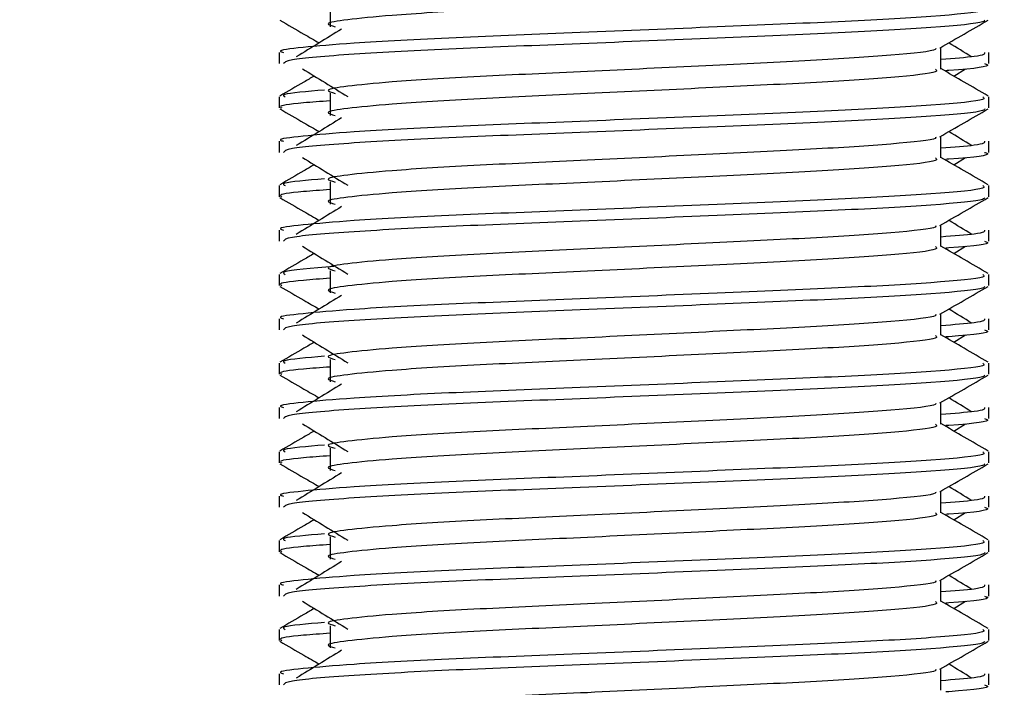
# Model space of a CAD drawing. Header units: millimetres. Extents: x 0 to 420, y 0 to 297.
# Tile 92 of 115: x 323.945 to 325.052, y 201.577 to 202.328. Entities that reach past the tile are written whole.
import ezdxf

# ---------------------------------------------------------------- set-up
doc = ezdxf.new("R2010")
doc.units = ezdxf.units.MM
doc.layers.add('QUOTE', color=174, linetype='Continuous')
doc.styles.add('SLDTEXTSTYLE3', font='TXT', dxfattribs={"width": 0.75})
doc.dimstyles.new('SLDDIMSTYLE0', dxfattribs={"dimtxt": 3, "dimasz": 3, "dimexe": 0, "dimexo": 0.0625, "dimgap": 0.75, "dimtad": 1, "dimlfac": 20.047434, "dimrnd": 1e-09, "dimzin": 12, "dimdsep": 46, "dimtxsty": 'SLDTEXTSTYLE3', "dimsah": 1, "dimcen": 0.09, "dimadec": 0, "dimazin": 3, "dimtfac": 1, "dimtdec": 3, "dimtofl": 0, "dimtmove": 0, "dimatfit": 3, "dimfxl": 0, "dimfrac": 2, "dimtolj": 1, "dimtzin": 12, "dimarcsym": 0})

# ---------------------------------------------------------------- blocks, each defined once
blk = doc.blocks.new('_D_2')
at = {"layer": 'QUOTE'}
for p, q in [((324.0164, 233.1115), (335.6444, 233.1115)), ((333.6444, 197.7404), (333.6444, 233.1115)), ((329.6063, 197.7404), (335.6444, 197.7404))]:
    blk.add_line(p, q, dxfattribs=at)
for points in [[(333.6444, 233.1115), (333.1444, 230.1115), (334.1444, 230.1115)], [(333.6444, 197.7404), (334.1444, 200.7404), (333.1444, 200.7404)]]:
    blk.add_solid(points, dxfattribs=at)
at = {"layer": 'QUOTE', "insert": (329.7772, 210.4384), "char_height": 3, "attachment_point": 1, "rotation": 90, "style": 'SLDTEXTSTYLE3'}
blk.add_mtext('709,1', dxfattribs=at)

msp = doc.modelspace()

# ---------------------------------------------------------------- linework, layer by layer
at = {"color": 7, "linetype": 'Continuous', "lineweight": 25}
for p, q in [((324.2936, 202.34471), (324.2936, 202.31977)), ((324.98027, 202.27211), (324.98027, 202.29643)), ((324.23616, 202.29072), (324.23616, 202.27828)), ((325.03427, 202.27828), (325.03427, 202.29072)), ((324.99466, 202.2643), (325.00801, 202.27248)), ((324.23616, 202.24082), (324.23616, 202.22838)), ((324.2936, 202.24495), (324.2936, 202.22001)), ((325.03427, 202.22838), (325.03427, 202.24082)), ((324.98027, 202.17235), (324.98027, 202.19667)), ((324.23616, 202.19095), (324.23616, 202.17852)), ((325.03427, 202.17852), (325.03427, 202.19095)), ((324.99466, 202.16454), (325.00801, 202.17271)), ((324.23616, 202.14106), (324.23616, 202.12862)), ((324.2936, 202.14518), (324.2936, 202.12024)), ((325.03427, 202.12862), (325.03427, 202.14106)), ((324.98027, 202.07258), (324.98027, 202.0969)), ((324.23616, 202.09119), (324.23616, 202.07875)), ((325.03427, 202.07875), (325.03427, 202.09119)), ((324.99466, 202.06477), (325.00801, 202.07295)), ((324.23616, 202.04129), (324.23616, 202.02885)), ((324.2936, 202.04542), (324.2936, 202.02048)), ((325.03427, 202.02885), (325.03427, 202.04129)), ((324.98027, 201.97282), (324.98027, 201.99714)), ((324.23616, 201.99143), (324.23616, 201.97899)), ((325.03427, 201.97899), (325.03427, 201.99143)), ((324.99466, 201.96501), (325.00801, 201.97319)), ((324.23616, 201.94153), (324.23616, 201.92909)), ((324.2936, 201.94566), (324.2936, 201.92071)), ((325.03427, 201.92909), (325.03427, 201.94153)), ((324.98027, 201.87306), (324.98027, 201.89738)), ((324.23616, 201.89166), (324.23616, 201.87923)), ((325.03427, 201.87923), (325.03427, 201.89166)), ((324.99466, 201.86525), (325.00801, 201.87342)), ((324.23616, 201.84177), (324.23616, 201.82933)), ((324.2936, 201.84589), (324.2936, 201.82095)), ((325.03427, 201.82933), (325.03427, 201.84177)), ((324.98027, 201.77329), (324.98027, 201.79761)), ((324.23616, 201.7919), (324.23616, 201.77946)), ((325.03427, 201.77946), (325.03427, 201.7919)), ((324.99466, 201.76548), (325.00801, 201.77366)), ((324.23616, 201.742), (324.23616, 201.72956)), ((324.2936, 201.74613), (324.2936, 201.72119)), ((325.03427, 201.72956), (325.03427, 201.742)), ((324.98027, 201.67353), (324.98027, 201.69785)), ((324.23616, 201.69214), (324.23616, 201.6797)), ((325.03427, 201.6797), (325.03427, 201.69214)), ((324.99466, 201.66572), (325.00801, 201.6739)), ((324.23616, 201.64224), (324.23616, 201.6298)), ((324.2936, 201.64637), (324.2936, 201.62142)), ((325.03427, 201.6298), (325.03427, 201.64224)), ((324.98027, 201.57377), (324.98027, 201.59809)), ((324.23616, 201.59237), (324.23616, 201.57994)), ((325.03427, 201.57994), (325.03427, 201.59237))]:
    msp.add_line(p, q, dxfattribs=at)
for points, knots in [([(324.9743, 202.3718), (324.9754, 202.37083), (324.97868, 202.36793), (324.93011, 202.36236), (324.83903, 202.35654), (324.71662, 202.35073), (324.58339, 202.34415), (324.45729, 202.33863), (324.36408, 202.33296), (324.31037, 202.32755), (324.2853, 202.32357), (324.29506, 202.32088), (324.29941, 202.31968)], [0, 0, 0, 0, 0.05913196, 0.17716337, 0.29206379, 0.4068492, 0.5248979, 0.63840949, 0.75477382, 0.84422556, 0.93064656, 1, 1, 1, 1]), ([(325.02736, 202.34058), (325.0286, 202.33963), (325.03234, 202.33674), (324.97623, 202.33118), (324.87093, 202.32536), (324.72937, 202.31955), (324.57524, 202.31297), (324.42956, 202.30745), (324.32126, 202.30179), (324.26061, 202.29637), (324.23288, 202.2931), (324.23959, 202.29117), (324.24115, 202.29072)], [0, 0, 0, 0, 0.0610772, 0.18451233, 0.30467677, 0.42472105, 0.54817425, 0.66688778, 0.78858149, 0.88212869, 0.97250981, 1, 1, 1, 1]), ([(324.23711, 202.32714), (324.24614, 202.32192), (324.26085, 202.3134), (324.27557, 202.30488), (324.28126, 202.30159)], [0, 0, 0, 0, 0.6131696, 1, 1, 1, 1]), ([(325.0295, 202.32707), (325.02919, 202.32645), (325.02792, 202.32388), (324.97636, 202.31871), (324.87091, 202.31289), (324.72934, 202.30708), (324.57539, 202.3005), (324.42902, 202.29498), (324.31384, 202.28881), (324.24442, 202.28292), (324.24224, 202.27965), (324.24134, 202.27828)], [0, 0, 0, 0, 0.0399117, 0.1661575, 0.2890582, 0.4118359, 0.5381002, 0.6595169, 0.7839817, 0.9096926, 1, 1, 1, 1]), ([(324.97919, 202.29581), (324.98821, 202.30103), (325.00625, 202.31148), (325.0243, 202.32192), (325.03332, 202.32714)], [0, 0, 0, 0, 0.4999356, 1, 1, 1, 1]), ([(324.30649, 202.31705), (324.29799, 202.31184), (324.28099, 202.30143), (324.26402, 202.29101), (324.25553, 202.28581)], [0, 0, 0, 0, 0.49999, 1, 1, 1, 1]), ([(324.97415, 202.29573), (324.97456, 202.29517), (324.97639, 202.29266), (324.92942, 202.28753), (324.83922, 202.28172), (324.71657, 202.27591), (324.5834, 202.26932), (324.45729, 202.2638), (324.36408, 202.25814), (324.31037, 202.25273), (324.28529, 202.24874), (324.29507, 202.24605), (324.29943, 202.24485)], [0, 0, 0, 0, 0.0351066, 0.1561349, 0.2739528, 0.3916527, 0.5126988, 0.6290926, 0.7484115, 0.8401345, 0.9287498, 1, 1, 1, 1]), ([(325.0149, 202.28581), (325.00642, 202.29101), (324.99785, 202.29627), (324.98926, 202.30153), (324.98918, 202.30159)], [0, 0, 0, 0, 0.9898318, 1, 1, 1, 1]), ([(325.02928, 202.29072), (325.0295, 202.28923), (325.02988, 202.28671), (324.99468, 202.28397), (324.98027, 202.28284)], [0, 0, 0, 0, 0.5906829, 1, 1, 1, 1]), ([(324.26242, 202.27248), (324.27093, 202.26727), (324.28793, 202.25685), (324.3049, 202.24644), (324.31339, 202.24123)], [0, 0, 0, 0, 0.5000113, 1, 1, 1, 1]), ([(324.9743, 202.27203), (324.9754, 202.27107), (324.97868, 202.26817), (324.93011, 202.26259), (324.83903, 202.25677), (324.71662, 202.25097), (324.58339, 202.24438), (324.45729, 202.23886), (324.36408, 202.2332), (324.31037, 202.22779), (324.2853, 202.2238), (324.29506, 202.22112), (324.29941, 202.21992)], [0, 0, 0, 0, 0.059132, 0.1771634, 0.2920638, 0.4068492, 0.5248979, 0.6384095, 0.7547738, 0.8442256, 0.9306466, 1, 1, 1, 1]), ([(325.03352, 202.24182), (325.02449, 202.24704), (325.00674, 202.2573), (324.989, 202.26758), (324.98027, 202.27263)], [0, 0, 0, 0, 0.50836813, 1, 1, 1, 1]), ([(325.0291, 202.27828), (325.03055, 202.27781), (325.03796, 202.27543), (325.01995, 202.27255), (324.98684, 202.27041), (324.9857, 202.27033)], [0, 0, 0, 0, 0.1902956, 0.9720933, 1, 1, 1, 1]), ([(324.27577, 202.2643), (324.27184, 202.26202), (324.25889, 202.25453), (324.24594, 202.24704), (324.23692, 202.24182)], [0, 0, 0, 0, 0.3033381, 1, 1, 1, 1]), ([(325.02736, 202.24082), (325.0286, 202.23986), (325.03234, 202.23698), (324.97623, 202.23142), (324.87093, 202.2256), (324.72937, 202.21979), (324.57524, 202.21321), (324.42956, 202.20769), (324.32126, 202.20203), (324.26061, 202.1966), (324.23288, 202.19334), (324.23959, 202.1914), (324.24115, 202.19095)], [0, 0, 0, 0, 0.0610772, 0.18451233, 0.30467677, 0.42472105, 0.54817425, 0.66688778, 0.78858149, 0.88212869, 0.97250981, 1, 1, 1, 1]), ([(324.2871, 202.24852), (324.26756, 202.24684), (324.23653, 202.24418), (324.2413, 202.24173), (324.24307, 202.24082)], [0, 0, 0, 0, 0.6298517, 1, 1, 1, 1]), ([(324.23711, 202.22738), (324.24614, 202.22216), (324.26085, 202.21364), (324.27557, 202.20512), (324.28126, 202.20182)], [0, 0, 0, 0, 0.6131696, 1, 1, 1, 1]), ([(324.2936, 202.23644), (324.28299, 202.23567), (324.25039, 202.23328), (324.23483, 202.23075), (324.2386, 202.22883), (324.23948, 202.22838)], [0, 0, 0, 0, 0.2705432, 0.831179, 1, 1, 1, 1]), ([(325.0295, 202.22731), (325.02919, 202.22669), (325.02792, 202.22411), (324.97636, 202.21894), (324.87091, 202.21313), (324.72934, 202.20732), (324.57539, 202.20073), (324.42902, 202.19522), (324.31384, 202.18904), (324.24442, 202.18316), (324.24224, 202.17989), (324.24134, 202.17852)], [0, 0, 0, 0, 0.0399117, 0.1661575, 0.2890582, 0.4118359, 0.5381002, 0.6595169, 0.7839817, 0.9096926, 1, 1, 1, 1]), ([(324.97919, 202.19604), (324.98821, 202.20127), (325.00625, 202.21171), (325.0243, 202.22216), (325.03332, 202.22738)], [0, 0, 0, 0, 0.4999356, 1, 1, 1, 1]), ([(324.30649, 202.21728), (324.29799, 202.21208), (324.28099, 202.20166), (324.26402, 202.19125), (324.25553, 202.18604)], [0, 0, 0, 0, 0.49999, 1, 1, 1, 1]), ([(324.97415, 202.19597), (324.97456, 202.1954), (324.97639, 202.1929), (324.92942, 202.18776), (324.83922, 202.18195), (324.71657, 202.17614), (324.5834, 202.16956), (324.45729, 202.16404), (324.36408, 202.15838), (324.31037, 202.15296), (324.28529, 202.14898), (324.29507, 202.14629), (324.29943, 202.14509)], [0, 0, 0, 0, 0.0351066, 0.1561349, 0.2739528, 0.3916527, 0.5126988, 0.6290926, 0.7484115, 0.8401345, 0.9287498, 1, 1, 1, 1]), ([(325.0149, 202.18604), (325.00642, 202.19125), (324.99785, 202.19651), (324.98926, 202.20177), (324.98918, 202.20182)], [0, 0, 0, 0, 0.9898318, 1, 1, 1, 1]), ([(325.02928, 202.19095), (325.0295, 202.18946), (325.02988, 202.18694), (324.99468, 202.1842), (324.98027, 202.18308)], [0, 0, 0, 0, 0.5906829, 1, 1, 1, 1]), ([(324.26242, 202.17271), (324.27093, 202.16751), (324.28793, 202.15709), (324.3049, 202.14667), (324.31339, 202.14147)], [0, 0, 0, 0, 0.5000113, 1, 1, 1, 1]), ([(324.9743, 202.17227), (324.9754, 202.1713), (324.97868, 202.1684), (324.93011, 202.16283), (324.83903, 202.15701), (324.71662, 202.1512), (324.58339, 202.14462), (324.45729, 202.1391), (324.36408, 202.13344), (324.31037, 202.12802), (324.2853, 202.12404), (324.29506, 202.12135), (324.29941, 202.12016)], [0, 0, 0, 0, 0.059132, 0.1771634, 0.2920638, 0.4068492, 0.5248979, 0.6384095, 0.7547738, 0.8442256, 0.9306466, 1, 1, 1, 1]), ([(325.03352, 202.14205), (325.02449, 202.14727), (325.00674, 202.15754), (324.989, 202.16781), (324.98027, 202.17286)], [0, 0, 0, 0, 0.5083681, 1, 1, 1, 1]), ([(325.0291, 202.17852), (325.03055, 202.17805), (325.03796, 202.17566), (325.01995, 202.17278), (324.98684, 202.17064), (324.9857, 202.17057)], [0, 0, 0, 0, 0.1902956, 0.9720933, 1, 1, 1, 1]), ([(324.27577, 202.16454), (324.27184, 202.16226), (324.25889, 202.15477), (324.24594, 202.14727), (324.23692, 202.14205)], [0, 0, 0, 0, 0.3033381, 1, 1, 1, 1]), ([(325.02736, 202.14106), (325.0286, 202.1401), (325.03234, 202.13721), (324.97623, 202.13165), (324.87093, 202.12583), (324.72937, 202.12003), (324.57524, 202.11344), (324.42956, 202.10792), (324.32126, 202.10226), (324.26061, 202.09684), (324.23288, 202.09358), (324.23959, 202.09164), (324.24115, 202.09119)], [0, 0, 0, 0, 0.0610772, 0.1845123, 0.3046768, 0.4247211, 0.5481742, 0.6668878, 0.7885815, 0.8821287, 0.9725098, 1, 1, 1, 1]), ([(324.2871, 202.14875), (324.26756, 202.14708), (324.23653, 202.14442), (324.2413, 202.14197), (324.24307, 202.14106)], [0, 0, 0, 0, 0.62985174, 1, 1, 1, 1]), ([(324.23711, 202.12761), (324.24614, 202.12239), (324.26085, 202.11388), (324.27557, 202.10536), (324.28126, 202.10206)], [0, 0, 0, 0, 0.6131696, 1, 1, 1, 1]), ([(324.2936, 202.13668), (324.28299, 202.1359), (324.25039, 202.13352), (324.23483, 202.13099), (324.2386, 202.12906), (324.23948, 202.12862)], [0, 0, 0, 0, 0.2705432, 0.831179, 1, 1, 1, 1]), ([(325.0295, 202.12755), (325.02919, 202.12693), (325.02792, 202.12435), (324.97636, 202.11918), (324.87091, 202.11336), (324.72934, 202.10756), (324.57539, 202.10097), (324.42902, 202.09546), (324.31384, 202.08928), (324.24442, 202.0834), (324.24224, 202.08012), (324.24134, 202.07875)], [0, 0, 0, 0, 0.0399117, 0.1661575, 0.2890582, 0.4118359, 0.5381002, 0.6595169, 0.7839817, 0.9096926, 1, 1, 1, 1]), ([(324.97919, 202.09628), (324.98821, 202.1015), (325.00625, 202.11195), (325.0243, 202.12239), (325.03332, 202.12761)], [0, 0, 0, 0, 0.49993563, 1, 1, 1, 1]), ([(324.30649, 202.11752), (324.29799, 202.11231), (324.28099, 202.1019), (324.26402, 202.09149), (324.25553, 202.08628)], [0, 0, 0, 0, 0.49999, 1, 1, 1, 1]), ([(324.97415, 202.0962), (324.97456, 202.09564), (324.97639, 202.09313), (324.92942, 202.088), (324.83922, 202.08219), (324.71657, 202.07638), (324.5834, 202.0698), (324.45729, 202.06428), (324.36408, 202.05861), (324.31037, 202.0532), (324.28529, 202.04921), (324.29507, 202.04653), (324.29943, 202.04533)], [0, 0, 0, 0, 0.0351066, 0.1561349, 0.2739528, 0.3916527, 0.5126988, 0.6290926, 0.7484115, 0.8401345, 0.9287498, 1, 1, 1, 1]), ([(325.0149, 202.08628), (325.00642, 202.09149), (324.99785, 202.09675), (324.98926, 202.10201), (324.98918, 202.10206)], [0, 0, 0, 0, 0.9898318, 1, 1, 1, 1]), ([(325.02928, 202.09119), (325.0295, 202.0897), (325.02988, 202.08718), (324.99468, 202.08444), (324.98027, 202.08332)], [0, 0, 0, 0, 0.5906829, 1, 1, 1, 1]), ([(324.26242, 202.07295), (324.27093, 202.06774), (324.28793, 202.05733), (324.3049, 202.04691), (324.31339, 202.0417)], [0, 0, 0, 0, 0.5000113, 1, 1, 1, 1]), ([(324.9743, 202.07251), (324.9754, 202.07154), (324.97868, 202.06864), (324.93011, 202.06307), (324.83903, 202.05725), (324.71662, 202.05144), (324.58339, 202.04486), (324.45729, 202.03934), (324.36408, 202.03367), (324.31037, 202.02826), (324.2853, 202.02428), (324.29506, 202.02159), (324.29941, 202.02039)], [0, 0, 0, 0, 0.059132, 0.1771634, 0.2920638, 0.4068492, 0.5248979, 0.6384095, 0.7547738, 0.8442256, 0.9306466, 1, 1, 1, 1]), ([(325.03352, 202.04229), (325.02449, 202.04751), (325.00674, 202.05778), (324.989, 202.06805), (324.98027, 202.0731)], [0, 0, 0, 0, 0.5083681, 1, 1, 1, 1]), ([(325.0291, 202.07875), (325.03055, 202.07829), (325.03796, 202.0759), (325.01995, 202.07302), (324.98684, 202.07088), (324.9857, 202.07081)], [0, 0, 0, 0, 0.1902956, 0.9720933, 1, 1, 1, 1]), ([(324.27577, 202.06477), (324.27184, 202.0625), (324.25889, 202.055), (324.24594, 202.04751), (324.23692, 202.04229)], [0, 0, 0, 0, 0.3033381, 1, 1, 1, 1]), ([(324.2979, 202.05019), (324.27315, 202.04811), (324.2367, 202.04504), (324.24152, 202.0422), (324.24307, 202.04129)], [0, 0, 0, 0, 0.6789949, 1, 1, 1, 1]), ([(325.02736, 202.04129), (325.0286, 202.04034), (325.03234, 202.03745), (324.97623, 202.03189), (324.87093, 202.02607), (324.72937, 202.02026), (324.57524, 202.01368), (324.42956, 202.00816), (324.32126, 202.0025), (324.26061, 201.99708), (324.23288, 201.99381), (324.23959, 201.99188), (324.24115, 201.99143)], [0, 0, 0, 0, 0.0610772, 0.1845123, 0.3046768, 0.4247211, 0.5481742, 0.6668878, 0.7885815, 0.8821287, 0.9725098, 1, 1, 1, 1]), ([(324.23711, 202.02785), (324.24614, 202.02263), (324.26085, 202.01411), (324.27557, 202.00559), (324.28126, 202.0023)], [0, 0, 0, 0, 0.61316957, 1, 1, 1, 1]), ([(324.2936, 202.03692), (324.28299, 202.03614), (324.25039, 202.03375), (324.23483, 202.03122), (324.2386, 202.0293), (324.23948, 202.02885)], [0, 0, 0, 0, 0.2705432, 0.831179, 1, 1, 1, 1]), ([(325.0295, 202.02778), (325.02919, 202.02716), (325.02792, 202.02459), (324.97636, 202.01942), (324.87091, 202.0136), (324.72934, 202.00779), (324.57539, 202.00121), (324.42902, 201.99569), (324.31384, 201.98952), (324.24442, 201.98363), (324.24224, 201.98036), (324.24134, 201.97899)], [0, 0, 0, 0, 0.0399117, 0.1661575, 0.2890582, 0.4118359, 0.5381002, 0.6595169, 0.7839817, 0.9096926, 1, 1, 1, 1]), ([(324.97919, 201.99652), (324.98821, 202.00174), (325.00625, 202.01219), (325.0243, 202.02263), (325.03332, 202.02785)], [0, 0, 0, 0, 0.49993563, 1, 1, 1, 1]), ([(324.30649, 202.01776), (324.29799, 202.01255), (324.28099, 202.00214), (324.26402, 201.99172), (324.25553, 201.98652)], [0, 0, 0, 0, 0.49999, 1, 1, 1, 1]), ([(324.97415, 201.99644), (324.97456, 201.99588), (324.97639, 201.99337), (324.92942, 201.98823), (324.83922, 201.98243), (324.71657, 201.97662), (324.5834, 201.97003), (324.45729, 201.96451), (324.36408, 201.95885), (324.31037, 201.95344), (324.28529, 201.94945), (324.29507, 201.94676), (324.29943, 201.94556)], [0, 0, 0, 0, 0.0351066, 0.1561349, 0.2739528, 0.3916527, 0.5126988, 0.6290926, 0.7484115, 0.8401345, 0.9287498, 1, 1, 1, 1]), ([(325.0149, 201.98652), (325.00642, 201.99172), (324.99785, 201.99698), (324.98926, 202.00224), (324.98918, 202.0023)], [0, 0, 0, 0, 0.9898318, 1, 1, 1, 1]), ([(325.02928, 201.99143), (325.0295, 201.98994), (325.02988, 201.98742), (324.99468, 201.98468), (324.98027, 201.98355)], [0, 0, 0, 0, 0.5906829, 1, 1, 1, 1]), ([(324.26242, 201.97319), (324.27093, 201.96798), (324.28793, 201.95756), (324.3049, 201.94715), (324.31339, 201.94194)], [0, 0, 0, 0, 0.5000113, 1, 1, 1, 1]), ([(324.9743, 201.97274), (324.9754, 201.97178), (324.97868, 201.96888), (324.93011, 201.9633), (324.83903, 201.95748), (324.71662, 201.95168), (324.58339, 201.94509), (324.45729, 201.93957), (324.36408, 201.93391), (324.31037, 201.9285), (324.2853, 201.92451), (324.29506, 201.92183), (324.29941, 201.92063)], [0, 0, 0, 0, 0.059132, 0.1771634, 0.2920638, 0.4068492, 0.5248979, 0.6384095, 0.7547738, 0.8442256, 0.9306466, 1, 1, 1, 1]), ([(325.03352, 201.94253), (325.02449, 201.94775), (325.00674, 201.95801), (324.989, 201.96829), (324.98027, 201.97334)], [0, 0, 0, 0, 0.5083681, 1, 1, 1, 1]), ([(325.0291, 201.97899), (325.03055, 201.97852), (325.03796, 201.97614), (325.01995, 201.97326), (324.98684, 201.97112), (324.9857, 201.97104)], [0, 0, 0, 0, 0.1902956, 0.9720933, 1, 1, 1, 1]), ([(324.27577, 201.96501), (324.27184, 201.96273), (324.25889, 201.95524), (324.24594, 201.94775), (324.23692, 201.94253)], [0, 0, 0, 0, 0.3033381, 1, 1, 1, 1]), ([(325.02736, 201.94153), (325.0286, 201.94057), (325.03234, 201.93769), (324.97623, 201.93213), (324.87093, 201.92631), (324.72937, 201.9205), (324.57524, 201.91392), (324.42956, 201.9084), (324.32126, 201.90274), (324.26061, 201.89731), (324.23288, 201.89405), (324.23959, 201.89211), (324.24115, 201.89166)], [0, 0, 0, 0, 0.0610772, 0.1845123, 0.3046768, 0.4247211, 0.5481742, 0.6668878, 0.7885815, 0.8821287, 0.9725098, 1, 1, 1, 1]), ([(324.2871, 201.94923), (324.26756, 201.94755), (324.23653, 201.94489), (324.2413, 201.94244), (324.24307, 201.94153)], [0, 0, 0, 0, 0.6298517, 1, 1, 1, 1]), ([(324.2936, 201.93715), (324.28299, 201.93638), (324.25039, 201.93399), (324.23483, 201.93146), (324.2386, 201.92954), (324.23948, 201.92909)], [0, 0, 0, 0, 0.2705432, 0.831179, 1, 1, 1, 1]), ([(324.23711, 201.92809), (324.24614, 201.92287), (324.26085, 201.91435), (324.27557, 201.90583), (324.28126, 201.90253)], [0, 0, 0, 0, 0.6131696, 1, 1, 1, 1]), ([(325.0295, 201.92802), (325.02919, 201.9274), (325.02792, 201.92482), (324.97636, 201.91965), (324.87091, 201.91384), (324.72934, 201.90803), (324.57539, 201.90144), (324.42902, 201.89593), (324.31384, 201.88975), (324.24442, 201.88387), (324.24224, 201.8806), (324.24134, 201.87923)], [0, 0, 0, 0, 0.0399117, 0.1661575, 0.2890582, 0.4118359, 0.5381002, 0.6595169, 0.7839817, 0.9096926, 1, 1, 1, 1]), ([(324.30649, 201.91799), (324.29799, 201.91279), (324.28099, 201.90237), (324.26402, 201.89196), (324.25553, 201.88675)], [0, 0, 0, 0, 0.49999, 1, 1, 1, 1]), ([(324.97919, 201.89675), (324.98821, 201.90198), (325.00625, 201.91242), (325.0243, 201.92287), (325.03332, 201.92809)], [0, 0, 0, 0, 0.4999356, 1, 1, 1, 1]), ([(324.97415, 201.89668), (324.97456, 201.89611), (324.97639, 201.89361), (324.92942, 201.88847), (324.83922, 201.88266), (324.71657, 201.87685), (324.5834, 201.87027), (324.45729, 201.86475), (324.36408, 201.85909), (324.31037, 201.85367), (324.28529, 201.84969), (324.29507, 201.847), (324.29943, 201.8458)], [0, 0, 0, 0, 0.0351066, 0.1561349, 0.2739528, 0.3916527, 0.5126988, 0.6290926, 0.7484115, 0.8401345, 0.9287498, 1, 1, 1, 1]), ([(325.0149, 201.88675), (325.00642, 201.89196), (324.99785, 201.89722), (324.98926, 201.90248), (324.98918, 201.90253)], [0, 0, 0, 0, 0.9898318, 1, 1, 1, 1]), ([(325.02928, 201.89166), (325.0295, 201.89017), (325.02988, 201.88765), (324.99468, 201.88491), (324.98027, 201.88379)], [0, 0, 0, 0, 0.5906829, 1, 1, 1, 1]), ([(324.26242, 201.87342), (324.27093, 201.86822), (324.28793, 201.8578), (324.3049, 201.84738), (324.31339, 201.84218)], [0, 0, 0, 0, 0.5000113, 1, 1, 1, 1]), ([(324.9743, 201.87298), (324.9754, 201.87201), (324.97868, 201.86911), (324.93011, 201.86354), (324.83903, 201.85772), (324.71662, 201.85191), (324.58339, 201.84533), (324.45729, 201.83981), (324.36408, 201.83415), (324.31037, 201.82873), (324.2853, 201.82475), (324.29506, 201.82206), (324.29941, 201.82087)], [0, 0, 0, 0, 0.059132, 0.1771634, 0.2920638, 0.4068492, 0.5248979, 0.6384095, 0.7547738, 0.8442256, 0.9306466, 1, 1, 1, 1]), ([(325.03352, 201.84276), (325.02449, 201.84798), (325.00674, 201.85825), (324.989, 201.86852), (324.98027, 201.87357)], [0, 0, 0, 0, 0.5083681, 1, 1, 1, 1]), ([(325.0291, 201.87923), (325.03055, 201.87876), (325.03796, 201.87637), (325.01995, 201.87349), (324.98684, 201.87135), (324.9857, 201.87128)], [0, 0, 0, 0, 0.1902956, 0.9720933, 1, 1, 1, 1]), ([(324.27577, 201.86525), (324.27184, 201.86297), (324.25889, 201.85548), (324.24594, 201.84798), (324.23692, 201.84276)], [0, 0, 0, 0, 0.3033381, 1, 1, 1, 1]), ([(325.02736, 201.84177), (325.0286, 201.84081), (325.03234, 201.83792), (324.97623, 201.83236), (324.87093, 201.82654), (324.72937, 201.82074), (324.57524, 201.81415), (324.42956, 201.80863), (324.32126, 201.80297), (324.26061, 201.79755), (324.23288, 201.79429), (324.23959, 201.79235), (324.24115, 201.7919)], [0, 0, 0, 0, 0.0610772, 0.1845123, 0.3046768, 0.4247211, 0.5481742, 0.6668878, 0.7885815, 0.8821287, 0.9725098, 1, 1, 1, 1]), ([(324.2871, 201.84946), (324.26756, 201.84779), (324.23653, 201.84513), (324.2413, 201.84267), (324.24307, 201.84177)], [0, 0, 0, 0, 0.6298517, 1, 1, 1, 1]), ([(324.2936, 201.83739), (324.28299, 201.83661), (324.25039, 201.83423), (324.23483, 201.8317), (324.2386, 201.82977), (324.23948, 201.82933)], [0, 0, 0, 0, 0.2705432, 0.831179, 1, 1, 1, 1]), ([(324.23711, 201.82832), (324.24614, 201.8231), (324.26085, 201.81459), (324.27557, 201.80607), (324.28126, 201.80277)], [0, 0, 0, 0, 0.6131696, 1, 1, 1, 1]), ([(325.0295, 201.82826), (325.02919, 201.82764), (325.02792, 201.82506), (324.97636, 201.81989), (324.87091, 201.81407), (324.72934, 201.80827), (324.57539, 201.80168), (324.42902, 201.79617), (324.31384, 201.78999), (324.24442, 201.78411), (324.24224, 201.78083), (324.24134, 201.77946)], [0, 0, 0, 0, 0.0399117, 0.1661575, 0.2890582, 0.4118359, 0.5381002, 0.6595169, 0.7839817, 0.9096926, 1, 1, 1, 1]), ([(324.30649, 201.81823), (324.29799, 201.81302), (324.28099, 201.80261), (324.26402, 201.7922), (324.25553, 201.78699)], [0, 0, 0, 0, 0.49999, 1, 1, 1, 1]), ([(324.97919, 201.79699), (324.98821, 201.80221), (325.00625, 201.81266), (325.0243, 201.8231), (325.03332, 201.82832)], [0, 0, 0, 0, 0.4999356, 1, 1, 1, 1]), ([(324.97415, 201.79691), (324.97456, 201.79635), (324.97639, 201.79384), (324.92942, 201.78871), (324.83922, 201.7829), (324.71657, 201.77709), (324.5834, 201.77051), (324.45729, 201.76499), (324.36408, 201.75932), (324.31037, 201.75391), (324.28529, 201.74992), (324.29507, 201.74723), (324.29943, 201.74604)], [0, 0, 0, 0, 0.0351066, 0.1561349, 0.2739528, 0.3916527, 0.5126988, 0.6290926, 0.7484115, 0.8401345, 0.9287498, 1, 1, 1, 1]), ([(325.0149, 201.78699), (325.00642, 201.7922), (324.99785, 201.79746), (324.98926, 201.80272), (324.98918, 201.80277)], [0, 0, 0, 0, 0.9898318, 1, 1, 1, 1]), ([(325.02928, 201.7919), (325.0295, 201.79041), (325.02988, 201.78789), (324.99468, 201.78515), (324.98027, 201.78403)], [0, 0, 0, 0, 0.5906829, 1, 1, 1, 1]), ([(324.26242, 201.77366), (324.27093, 201.76845), (324.28793, 201.75804), (324.3049, 201.74762), (324.31339, 201.74241)], [0, 0, 0, 0, 0.5000113, 1, 1, 1, 1]), ([(324.9743, 201.77322), (324.9754, 201.77225), (324.97868, 201.76935), (324.93011, 201.76378), (324.83903, 201.75796), (324.71662, 201.75215), (324.58339, 201.74556), (324.45729, 201.74005), (324.36408, 201.73438), (324.31037, 201.72897), (324.2853, 201.72499), (324.29506, 201.7223), (324.29941, 201.7211)], [0, 0, 0, 0, 0.059132, 0.1771634, 0.2920638, 0.4068492, 0.5248979, 0.6384095, 0.7547738, 0.8442256, 0.9306466, 1, 1, 1, 1]), ([(325.03352, 201.743), (325.02449, 201.74822), (325.00674, 201.75849), (324.989, 201.76876), (324.98027, 201.77381)], [0, 0, 0, 0, 0.5083681, 1, 1, 1, 1]), ([(325.0291, 201.77946), (325.03055, 201.779), (325.03796, 201.77661), (325.01995, 201.77373), (324.98684, 201.77159), (324.9857, 201.77152)], [0, 0, 0, 0, 0.1902956, 0.9720933, 1, 1, 1, 1]), ([(324.27577, 201.76548), (324.27184, 201.76321), (324.25889, 201.75571), (324.24594, 201.74822), (324.23692, 201.743)], [0, 0, 0, 0, 0.30333814, 1, 1, 1, 1]), ([(325.02736, 201.742), (325.0286, 201.74105), (325.03234, 201.73816), (324.97623, 201.7326), (324.87093, 201.72678), (324.72937, 201.72097), (324.57524, 201.71439), (324.42956, 201.70887), (324.32126, 201.70321), (324.26061, 201.69779), (324.23288, 201.69452), (324.23959, 201.69259), (324.24115, 201.69214)], [0, 0, 0, 0, 0.0610772, 0.1845123, 0.3046768, 0.4247211, 0.5481742, 0.6668878, 0.7885815, 0.8821287, 0.9725098, 1, 1, 1, 1]), ([(324.2871, 201.7497), (324.26756, 201.74803), (324.23653, 201.74536), (324.2413, 201.74291), (324.24307, 201.742)], [0, 0, 0, 0, 0.6298517, 1, 1, 1, 1]), ([(324.2936, 201.73763), (324.28299, 201.73685), (324.25039, 201.73446), (324.23483, 201.73193), (324.2386, 201.73001), (324.23948, 201.72956)], [0, 0, 0, 0, 0.2705432, 0.831179, 1, 1, 1, 1]), ([(324.23711, 201.72856), (324.24614, 201.72334), (324.26085, 201.71482), (324.27557, 201.7063), (324.28126, 201.70301)], [0, 0, 0, 0, 0.6131696, 1, 1, 1, 1]), ([(325.0295, 201.72849), (325.02919, 201.72787), (325.02792, 201.7253), (324.97636, 201.72013), (324.87091, 201.71431), (324.72934, 201.7085), (324.57539, 201.70192), (324.42902, 201.6964), (324.31384, 201.69023), (324.24442, 201.68434), (324.24224, 201.68107), (324.24134, 201.6797)], [0, 0, 0, 0, 0.03991172, 0.16615754, 0.28905819, 0.41183595, 0.53810024, 0.65951695, 0.7839817, 0.90969264, 1, 1, 1, 1]), ([(324.30649, 201.71847), (324.29799, 201.71326), (324.28099, 201.70285), (324.26402, 201.69243), (324.25553, 201.68723)], [0, 0, 0, 0, 0.49999, 1, 1, 1, 1]), ([(324.97919, 201.69723), (324.98821, 201.70245), (325.00625, 201.7129), (325.0243, 201.72334), (325.03332, 201.72856)], [0, 0, 0, 0, 0.4999356, 1, 1, 1, 1]), ([(324.97415, 201.69715), (324.97456, 201.69659), (324.97639, 201.69408), (324.92942, 201.68894), (324.83922, 201.68314), (324.71657, 201.67733), (324.5834, 201.67074), (324.45729, 201.66522), (324.36408, 201.65956), (324.31037, 201.65415), (324.28529, 201.65016), (324.29507, 201.64747), (324.29943, 201.64627)], [0, 0, 0, 0, 0.0351066, 0.1561349, 0.2739528, 0.3916527, 0.5126988, 0.6290926, 0.7484115, 0.8401345, 0.9287498, 1, 1, 1, 1]), ([(325.0149, 201.68723), (325.00642, 201.69243), (324.99785, 201.69769), (324.98926, 201.70295), (324.98918, 201.70301)], [0, 0, 0, 0, 0.9898318, 1, 1, 1, 1]), ([(325.02928, 201.69214), (325.0295, 201.69065), (325.02988, 201.68813), (324.99468, 201.68539), (324.98027, 201.68426)], [0, 0, 0, 0, 0.5906829, 1, 1, 1, 1]), ([(324.26242, 201.6739), (324.27093, 201.66869), (324.28793, 201.65827), (324.3049, 201.64786), (324.31339, 201.64265)], [0, 0, 0, 0, 0.5000113, 1, 1, 1, 1]), ([(325.03352, 201.64324), (325.02449, 201.64846), (325.00674, 201.65872), (324.989, 201.669), (324.98027, 201.67405)], [0, 0, 0, 0, 0.5083681, 1, 1, 1, 1]), ([(325.0291, 201.6797), (325.03055, 201.67923), (325.03796, 201.67685), (325.01995, 201.67397), (324.98684, 201.67183), (324.9857, 201.67175)], [0, 0, 0, 0, 0.1902956, 0.9720933, 1, 1, 1, 1]), ([(324.27577, 201.66572), (324.27184, 201.66344), (324.25889, 201.65595), (324.24594, 201.64846), (324.23692, 201.64324)], [0, 0, 0, 0, 0.3033381, 1, 1, 1, 1]), ([(324.9743, 201.67345), (324.9754, 201.67249), (324.97868, 201.66959), (324.93011, 201.66401), (324.83903, 201.65819), (324.71662, 201.65239), (324.58339, 201.6458), (324.45729, 201.64028), (324.36408, 201.63462), (324.31037, 201.62921), (324.2853, 201.62522), (324.29506, 201.62254), (324.29941, 201.62134)], [0, 0, 0, 0, 0.059132, 0.1771634, 0.2920638, 0.4068492, 0.5248979, 0.6384095, 0.7547738, 0.8442256, 0.9306466, 1, 1, 1, 1]), ([(325.02736, 201.64224), (325.0286, 201.64128), (325.03234, 201.6384), (324.97623, 201.63284), (324.87093, 201.62702), (324.72937, 201.62121), (324.57524, 201.61463), (324.42956, 201.60911), (324.32126, 201.60345), (324.26061, 201.59802), (324.23288, 201.59476), (324.23959, 201.59282), (324.24115, 201.59237)], [0, 0, 0, 0, 0.0610772, 0.1845123, 0.3046768, 0.4247211, 0.5481742, 0.6668878, 0.7885815, 0.8821287, 0.9725098, 1, 1, 1, 1]), ([(324.2871, 201.64994), (324.26756, 201.64826), (324.23653, 201.6456), (324.2413, 201.64315), (324.24307, 201.64224)], [0, 0, 0, 0, 0.6298517, 1, 1, 1, 1]), ([(324.2936, 201.63786), (324.28299, 201.63709), (324.25039, 201.6347), (324.23483, 201.63217), (324.2386, 201.63025), (324.23948, 201.6298)], [0, 0, 0, 0, 0.2705432, 0.831179, 1, 1, 1, 1]), ([(324.23711, 201.6288), (324.24614, 201.62358), (324.26085, 201.61506), (324.27557, 201.60654), (324.28126, 201.60324)], [0, 0, 0, 0, 0.6131696, 1, 1, 1, 1]), ([(325.0295, 201.62873), (325.02919, 201.62811), (325.02792, 201.62553), (324.97636, 201.62036), (324.87091, 201.61455), (324.72934, 201.60874), (324.57539, 201.60215), (324.42902, 201.59664), (324.31384, 201.59046), (324.24442, 201.58458), (324.24224, 201.58131), (324.24134, 201.57994)], [0, 0, 0, 0, 0.03991172, 0.16615754, 0.28905819, 0.41183595, 0.53810024, 0.65951695, 0.7839817, 0.90969264, 1, 1, 1, 1]), ([(324.30649, 201.6187), (324.29799, 201.6135), (324.28099, 201.60308), (324.26402, 201.59267), (324.25553, 201.58746)], [0, 0, 0, 0, 0.49999, 1, 1, 1, 1]), ([(324.97919, 201.59746), (324.98821, 201.60269), (325.00625, 201.61313), (325.0243, 201.62358), (325.03332, 201.6288)], [0, 0, 0, 0, 0.4999356, 1, 1, 1, 1]), ([(324.97415, 201.59739), (324.97456, 201.59682), (324.97639, 201.59432), (324.92942, 201.58918), (324.83922, 201.58337), (324.71657, 201.57756), (324.5834, 201.57098), (324.45729, 201.56546), (324.36408, 201.5598), (324.31037, 201.55438), (324.28529, 201.5504), (324.29507, 201.54771), (324.29943, 201.54651)], [0, 0, 0, 0, 0.0351066, 0.1561349, 0.2739528, 0.3916527, 0.5126988, 0.6290926, 0.7484115, 0.8401345, 0.9287498, 1, 1, 1, 1]), ([(325.0149, 201.58746), (325.00642, 201.59267), (324.99785, 201.59793), (324.98926, 201.60319), (324.98918, 201.60324)], [0, 0, 0, 0, 0.98983176, 1, 1, 1, 1]), ([(325.02928, 201.59237), (325.0295, 201.59088), (325.02988, 201.58836), (324.99468, 201.58562), (324.98027, 201.5845)], [0, 0, 0, 0, 0.5906829, 1, 1, 1, 1]), ([(325.0291, 201.57994), (325.03055, 201.57947), (325.03796, 201.57708), (325.01995, 201.5742), (324.98684, 201.57206), (324.9857, 201.57199)], [0, 0, 0, 0, 0.1902956, 0.9720933, 1, 1, 1, 1])]:
    msp.add_open_spline(points, degree=3, knots=knots, dxfattribs=at)

# ---------------------------------------------------------------- dimensions: what is measured, and where the dimension line sits
at = {"layer": 'QUOTE'}
dim = msp.add_linear_dim(base=(333.64443, 233.11147), p1=(327.60626, 197.74036), p2=(322.01643, 233.11147), angle=90, dimstyle='SLDDIMSTYLE0', dxfattribs=at)
dim.commit()
dim.dimension.update_dxf_attribs({"geometry": '_D_2', "text_midpoint": (333.64443, 215.42592), "dimtype": 160})

doc.saveas('drawing.dxf')
